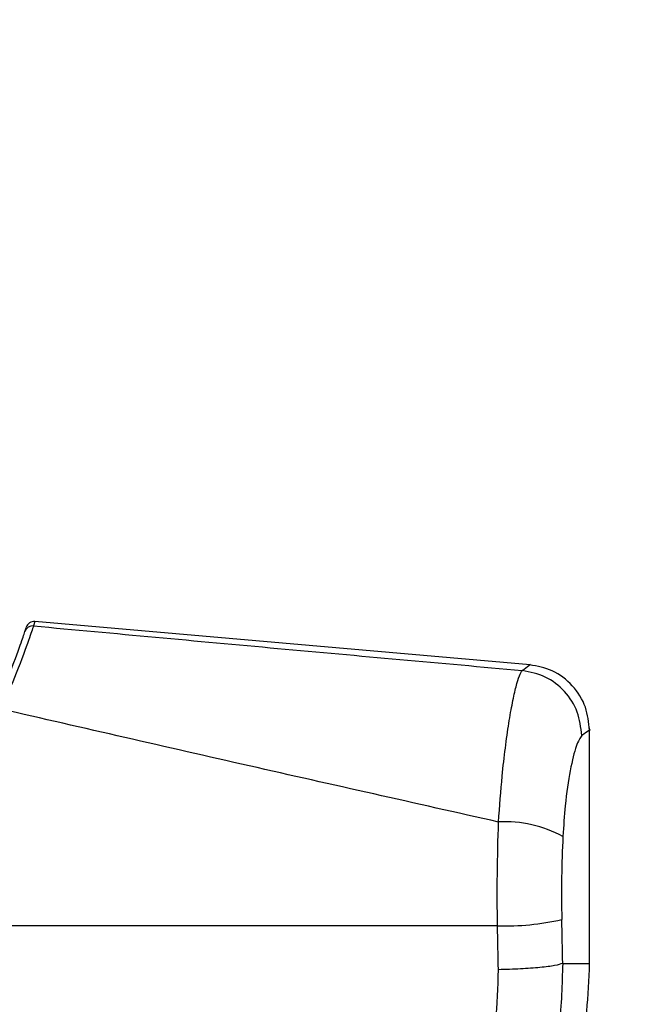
# Paper-space layout '4M DUO Surface plate' of a CAD drawing. Header units: millimetres. Extents: x 20 to 26560, y 40 to 17993.
# Tile 29 of 87: x 9325 to 9400, y 6017 to 6137. Entities that reach past the tile are written whole.
import ezdxf

# ---------------------------------------------------------------- set-up
doc = ezdxf.new("R2010")
doc.units = ezdxf.units.MM
doc.layers.add('COMPONENT_GEOMETRY', color=7, linetype='Continuous')
doc.styles.add('SLDTEXTSTYLE0', font='TXT', dxfattribs={"width": 0.75})
doc.dimstyles.new('SLDDIMSTYLE0', dxfattribs={"dimtxt": 150, "dimasz": 6.604, "dimexe": 0, "dimexo": 0.0625, "dimgap": 37.5, "dimtad": 0, "dimtih": 1, "dimtoh": 1, "dimdec": 0, "dimlfac": 0.5, "dimrnd": 1e-09, "dimzin": 12, "dimdsep": 46, "dimtxsty": 'SLDTEXTSTYLE0', "dimsah": 1, "dimcen": 0.09, "dimadec": 0, "dimazin": 3, "dimtfac": 1, "dimtdec": 0, "dimtofl": 0, "dimtmove": 0, "dimatfit": 3, "dimfxl": 1, "dimfrac": 2, "dimtolj": 1, "dimtzin": 12, "dimarcsym": 0})

# ---------------------------------------------------------------- blocks, each defined once
blk = doc.blocks.new('_D_12')
at = {"layer": 'COMPONENT_GEOMETRY', "color": 7, "ltscale": 2}
for p, q in [((1221.8, 6645.11), (1221.8, 3012.82)), ((9418.46, 2304.87), (9418.46, 3025.52)), ((1221.8, 3019.17), (5098.47, 3019.17)), ((9418.46, 3019.17), (5541.8, 3019.17))]:
    blk.add_line(p, q, dxfattribs=at)
for points in [[(1221.8, 3019.17), (1228.41, 3018.16), (1228.41, 3020.19)], [(9418.46, 3019.17), (9411.86, 3020.19), (9411.86, 3018.16)]]:
    blk.add_solid(points, dxfattribs=at)
at = {"layer": 'COMPONENT_GEOMETRY', "color": 7, "ltscale": 2, "insert": (5098.47, 3093.47), "char_height": 150, "attachment_point": 1, "style": 'SLDTEXTSTYLE0'}
blk.add_mtext('4098', dxfattribs=at)

psp = doc.layouts.new('4M DUO Surface plate')

# ---------------------------------------------------------------- linework, layer by layer
at = {"color": 7, "linetype": 'Continuous', "lineweight": 25, "ltscale": 2}
for p, q in [((9325.82, 6062.16), (9325.99, 6062.69)), ((9387.4, 6058.11), (9327.03, 6063.39)), ((9394.66, 6021.72), (9394.66, 6050.43)), ((9383.43, 6026.31), (9303.06, 6026.31))]:
    psp.add_line(p, q, dxfattribs=at)
at = {"color": 8, "linetype": 'Continuous', "lineweight": 25, "ltscale": 2}
for p, q in [((9327.03, 6063.38), (9326.86, 6062.85)), ((9391.38, 6021.72), (9394.66, 6021.72))]:
    psp.add_line(p, q, dxfattribs=at)
at = {"color": 7, "linetype": 'Continuous', "lineweight": 25, "ltscale": 4}
for centre, radius, start, end in [((9326.77, 6061.85), 0.998, 84.8588, 161.864), ((9326.94, 6062.39), 1, 85.0063, 162.3306), ((9384.32, 6023.97), 15.01, 61.8213, 92.8842), ((9384.26, 6058.18), 31.89, 268.5196, 282.7015)]:
    psp.add_arc(centre, radius, start, end, dxfattribs=at)
for centre, ratio in [((9230.33, 5700.2), 0.101601), ((9230.33, 5699.43), 0.096655)]:
    psp.add_ellipse(centre, major_axis=(0, 1617.44), ratio=ratio, start_param=4.91251, end_param=4.915889, dxfattribs=at)
at = {"color": 7, "linetype": 'Continuous', "lineweight": 25, "ltscale": 2}
for points, knots in [([(9326.86, 6062.85), (9326.71, 6062.42), (9326.43, 6061.55), (9325.06, 6057.65), (9323.54, 6054.23), (9322.87, 6052.71)], [0, 0, 0, 0, 0.358423, 0.716899, 1, 1, 1, 1]), ([(9326.86, 6062.85), (9336.78, 6061.93), (9356.63, 6060.1), (9376.51, 6058.31), (9386.45, 6057.42)], [0, 0, 0, 0, 0.4998531, 1, 1, 1, 1]), ([(9321.97, 6052.58), (9322.62, 6054.01), (9324.11, 6057.26), (9325.42, 6060.94), (9325.69, 6061.76), (9325.82, 6062.16)], [0, 0, 0, 0, 0.282335, 0.640707, 1, 1, 1, 1]), ([(9394.66, 6050.14), (9394.56, 6051.09), (9394.35, 6053.07), (9392.69, 6055.66), (9390.25, 6057.55), (9388.3, 6057.93), (9387.36, 6058.11)], [0, 0, 0, 0, 0.241204, 0.499999, 0.758798, 1, 1, 1, 1]), ([(9383.56, 6038.95), (9383.7, 6040.86), (9383.93, 6044.06), (9384.39, 6048.02), (9384.81, 6051.05), (9385.26, 6053.58), (9385.7, 6055.53), (9386.11, 6056.89), (9386.34, 6057.25), (9386.45, 6057.42)], [0, 0, 0, 0, 0.196461, 0.330151, 0.463846, 0.597934, 0.732025, 0.866012, 1, 1, 1, 1]), ([(9393.71, 6049.48), (9393.6, 6050.46), (9393.37, 6052.43), (9391.72, 6054.95), (9389.35, 6056.82), (9387.42, 6057.22), (9386.45, 6057.42)], [0, 0, 0, 0, 0.250001, 0.500002, 0.749998, 1, 1, 1, 1]), ([(9383.56, 6038.95), (9373.42, 6041.23), (9353.1, 6045.78), (9332.96, 6050.4), (9322.87, 6052.71)], [0, 0, 0, 0, 0.499403, 1, 1, 1, 1]), ([(9393.71, 6049.48), (9393.49, 6049.17), (9393.05, 6048.54), (9392.29, 6045.44), (9391.68, 6041.49), (9391.49, 6038.47), (9391.41, 6037.19)], [0, 0, 0, 0, 0.273074, 0.542989, 0.807447, 1, 1, 1, 1]), ([(9383.43, 6026.31), (9383.41, 6028.4), (9383.38, 6032.65), (9383.5, 6036.84), (9383.56, 6038.95)], [0, 0, 0, 0, 0.49348, 1, 1, 1, 1]), ([(9391.41, 6037.19), (9391.34, 6035.55), (9391.21, 6032.21), (9391.25, 6028.8), (9391.27, 6027.08)], [0, 0, 0, 0, 0.492723, 1, 1, 1, 1]), ([(9391.38, 6021.72), (9391.31, 6019.19), (9391.17, 6014.14), (9389.51, 6006.71), (9386.84, 5999.61), (9383.08, 5993), (9378.33, 5987.07), (9372.71, 5981.96), (9366.41, 5977.69), (9361.74, 5975.72), (9359.41, 5974.74)], [0, 0, 0, 0, 0.125078, 0.249956, 0.375349, 0.500002, 0.625552, 0.749896, 0.87499, 1, 1, 1, 1]), ([(9361.76, 5974.74), (9363.81, 5975.58), (9367.65, 5977.15), (9372.62, 5980.18), (9376.59, 5983.18), (9379.66, 5985.97), (9382, 5988.43), (9384.48, 5991.39), (9387.5, 5995.67), (9390.19, 6000.81), (9392.19, 6006.02), (9393.51, 6010.74), (9394.46, 6016.04), (9394.59, 6019.77), (9394.66, 6021.72)], [0, 0, 0, 0, 0.10865, 0.203682, 0.285091, 0.352854, 0.406967, 0.452198, 0.542478, 0.663818, 0.736206, 0.816373, 0.904302, 1, 1, 1, 1]), ([(9391.38, 6021.72), (9391.11, 6021.63), (9390.57, 6021.45), (9388.7, 6021.22), (9386.29, 6021.03), (9384.46, 6020.98), (9383.54, 6020.95)], [0, 0, 0, 0, 0.250001, 0.5, 0.75, 1, 1, 1, 1]), ([(9356.67, 5981.47), (9358.63, 5982.29), (9362.55, 5983.94), (9367.85, 5987.52), (9372.57, 5991.8), (9376.57, 5996.77), (9379.73, 6002.33), (9381.98, 6008.31), (9383.38, 6014.57), (9383.49, 6018.83), (9383.54, 6020.95)], [0, 0, 0, 0, 0.124405, 0.249474, 0.373855, 0.498989, 0.623386, 0.749223, 0.8747, 1, 1, 1, 1])]:
    psp.add_open_spline(points, degree=3, knots=knots, dxfattribs=at)
at = {"color": 8, "linetype": 'Continuous', "lineweight": 25, "ltscale": 2}
for points, knots in [([(9386.45, 6057.42), (9387.05, 6057.88), (9387.66, 6058.34), (9387.35, 6058.11), (9387.35, 6058.11)], [0, 0, 0, 0, 0.995359, 1, 1, 1, 1]), ([(9394.66, 6050.14), (9394.66, 6050.14), (9394.97, 6050.36), (9394.34, 6049.92), (9393.71, 6049.48)], [0, 0, 0, 0, 0.004603, 1, 1, 1, 1])]:
    psp.add_open_spline(points, degree=3, knots=knots, dxfattribs=at)

# ---------------------------------------------------------------- dimensions: what is measured, and where the dimension line sits
at = {"layer": 'COMPONENT_GEOMETRY', "color": 7, "ltscale": 2}
dim = psp.add_linear_dim(base=(1221.8, 3019.17), p1=(9418.46, 2302.33), p2=(1221.8, 6647.65), dimstyle='SLDDIMSTYLE0', dxfattribs=at)
dim.commit()
dim.dimension.update_dxf_attribs({"geometry": '_D_12', "text_midpoint": (5320.13, 3019.17), "dimtype": 160})

doc.saveas('drawing.dxf')
